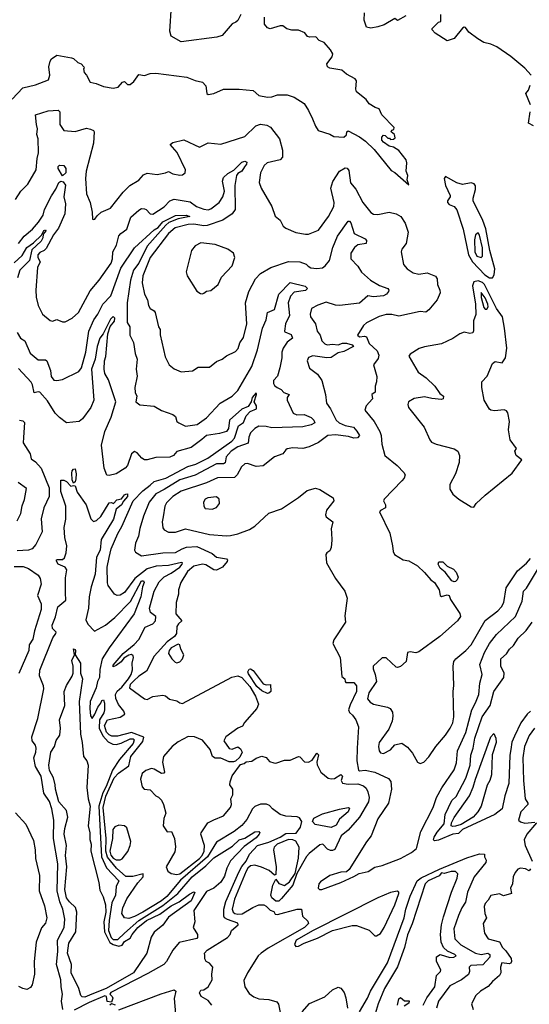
# Model space of a CAD drawing. Extents: x 1268547 to 1425625, y 515768 to 616754.
# Tile 112 of 256: x 1328474 to 1332076, y 560732 to 567698. Entities that reach past the tile are written whole.
import ezdxf

# ---------------------------------------------------------------- set-up
doc = ezdxf.new("R2010")
doc.units = 0

msp = doc.modelspace()

# ---------------------------------------------------------------- linework, layer by layer
at = {"layer": '0CON10XD'}
for points in [[(1330035.9, 567734.1), (1330015, 567692.5), (1330000.7, 567679.3), (1329975, 567668.8), (1329905, 567585.8), (1329866.8, 567573.2), (1329615, 567540), (1329545, 567581.4), (1329535.2, 567615.2), (1329546.7, 567795)], [(1331202.5, 567725), (1331145, 567692.5), (1331125, 567706.7), (1331049.3, 567660.7), (1331005.9, 567645.9), (1330955, 567638), (1330925, 567643.8), (1330908.8, 567695), (1330911.2, 567745)], [(1330987.3, 567077.3), (1330945, 567102.9), (1330922.3, 567132.3), (1330855, 567186), (1330848.9, 567205), (1330853.5, 567265), (1330845, 567280), (1330785, 567311.4), (1330750.6, 567340.6), (1330665.7, 567355.7), (1330648.8, 567365), (1330646, 567385), (1330682.9, 567435), (1330687.8, 567455), (1330670.6, 567485), (1330625, 567536.2), (1330590, 567550), (1330566.7, 567576.7), (1330523.8, 567573.8), (1330508.3, 567578.3), (1330490, 567605), (1330445, 567623.3), (1330396.4, 567623.6), (1330363, 567633), (1330335, 567653.3), (1330315, 567653.8), (1330245, 567633.3), (1330225, 567640), (1330203.3, 567665), (1330203.8, 567715)], [(1332089.2, 567305), (1332045.3, 567355), (1331945, 567437), (1331845.6, 567505), (1331805, 567523.6), (1331755, 567537.1), (1331712.7, 567562.7), (1331648.2, 567608.2), (1331625, 567641.9), (1331615, 567645.4), (1331605, 567637.1), (1331544.2, 567565), (1331495, 567547.5), (1331411.7, 567601.7), (1331390, 567625), (1331390, 567635), (1331417, 567663), (1331435, 567680), (1331450, 567685), (1331450, 567735)], [(1328419.2, 567135), (1328495, 567215.6), (1328584.1, 567235.9), (1328677, 567273), (1328686.9, 567305), (1328679.2, 567365), (1328688, 567405), (1328698.8, 567421.2), (1328735, 567445.6), (1328838.8, 567428.8), (1328855, 567422.5), (1328883.9, 567393.9), (1328907.5, 567385), (1328927.5, 567365), (1328930, 567355), (1328925, 567350), (1328930, 567325), (1328946.2, 567306.2), (1328972.5, 567255), (1329015, 567246.2), (1329065, 567226), (1329135, 567214.2), (1329170.7, 567219.3), (1329200, 567255), (1329215, 567260), (1329235, 567240), (1329255, 567240), (1329279.3, 567260.7), (1329315, 567310), (1329355, 567303.3), (1329395, 567316.7), (1329435, 567320), (1329655, 567291.9), (1329715, 567267.1), (1329765, 567255.8), (1329789.5, 567229.5), (1329797.5, 567175), (1329805, 567167.5), (1329845, 567176.2), (1329915, 567206), (1330025, 567206.2), (1330125, 567196.2), (1330165, 567161.2), (1330225, 567150.6), (1330255, 567151.9), (1330295, 567167.1), (1330365, 567166.8), (1330415, 567148.8), (1330484.2, 567105), (1330516.2, 567055), (1330543.6, 566996.4), (1330564, 566945), (1330584.5, 566914.5), (1330665, 566888.8), (1330695, 566871.2), (1330765, 566866), (1330785, 566883.3), (1330786.7, 566905), (1330795, 566911.2), (1330875, 566868.4), (1330918.1, 566838.1), (1330979.8, 566779.8), (1331100, 566630), (1331125, 566616), (1331225, 566530), (1331213.8, 566563.8), (1331216.7, 566595), (1331205.8, 566625.8), (1331210.8, 566685), (1331206.7, 566705), (1331155, 566773.3), (1331116.2, 566796.2), (1331085, 566803.3), (1331045, 566830), (1331033.8, 566845), (1331033, 566867), (1331045, 566880), (1331058.3, 566878.3), (1331075, 566860), (1331088.3, 566858.3), (1331095, 566850), (1331117, 566853), (1331127.5, 566862.5), (1331122.5, 566885), (1331100, 566905), (1331103.6, 566916.4), (1331118.3, 566921.7), (1331120, 566935), (1331034.6, 567024.6), (1331015, 567066.2), (1330987.3, 567077.3)], [(1332084.3, 567095), (1332052.5, 567175), (1332070.7, 567199.3), (1332083.3, 567235)], [(1328592.2, 566955), (1328586, 567025), (1328675, 567051.8), (1328745, 567058.6), (1328757.1, 567045), (1328756.4, 566956.4), (1328785, 566913.3), (1328865, 566906.5), (1328945, 566929.2), (1328975, 566924), (1328995, 566913.3), (1328999.2, 566905), (1328996.4, 566825), (1328943.6, 566625), (1328938.8, 566575), (1328946.7, 566465), (1328970.8, 566405), (1328985.6, 566335.6), (1328987.5, 566287.5), (1328993, 566283), (1329005, 566287.5), (1329020.3, 566309.7), (1329050, 566335), (1329115.8, 566365), (1329205, 566478.1), (1329252.9, 566525), (1329316.8, 566563.2), (1329349.5, 566600.5), (1329375, 566612.9), (1329445, 566602.5), (1329505, 566614.2), (1329525, 566623.8), (1329555, 566608), (1329605, 566598), (1329625, 566600), (1329642.5, 566615), (1329646.7, 566635), (1329587.2, 566757.2), (1329537.5, 566815), (1329555, 566828.8), (1329635, 566847.5), (1329745, 566795.6), (1329805, 566825.5), (1329895, 566818.1), (1330065, 566872.2), (1330144.1, 566945.9), (1330175, 566957.7), (1330221.7, 566951.7), (1330246.7, 566936.7), (1330310.4, 566855), (1330332, 566775), (1330330.8, 566725), (1330315, 566705.4), (1330224.1, 566685.9), (1330201.1, 566665), (1330175.6, 566615), (1330166.2, 566545), (1330180, 566505), (1330255.6, 566375), (1330278.8, 566308.8), (1330315, 566280), (1330335.9, 566235.9), (1330355, 566223.8), (1330425, 566192), (1330495, 566180), (1330515, 566180), (1330585, 566207.5), (1330655.8, 566305), (1330693.5, 566376.5), (1330697.7, 566405), (1330674.2, 566505), (1330688, 566552), (1330734.5, 566625), (1330775, 566649.4), (1330788.2, 566648.2), (1330800, 566630), (1330813.3, 566543.3), (1330849.5, 566499.5), (1330900.4, 566405), (1330955, 566334), (1330975, 566322.9), (1331005, 566319.4), (1331085, 566336.2), (1331135, 566324.4), (1331168.1, 566305), (1331198, 566258), (1331220.7, 566195), (1331205.5, 566115), (1331176.2, 566075), (1331170.8, 566055), (1331186, 565965), (1331214, 565935), (1331255, 565906.5), (1331295, 565896.5), (1331355, 565905.6), (1331412.3, 565882.3), (1331424, 565865), (1331427.5, 565825), (1331444.3, 565785), (1331445.6, 565765), (1331425.4, 565714.6), (1331365.2, 565644.8), (1331345, 565629.6), (1331305, 565633.8), (1331155, 565600.4), (1331105, 565613.1), (1331065, 565611.5), (1331015, 565597.1), (1330925, 565553.8), (1330904.4, 565535), (1330860.8, 565465), (1330875, 565454.2), (1330910.8, 565459.2), (1330924.4, 565455), (1330945, 565406.5), (1331001.5, 565355), (1331013.3, 565325), (1331008.2, 565301.8), (1330975.5, 565255), (1330997.7, 565172.3), (1330996.7, 565135), (1330986.7, 565105), (1330987, 565063), (1330963.8, 565046.2), (1330968.8, 565015), (1330922.9, 564965), (1330912.5, 564935), (1330980, 564855), (1331019.1, 564785), (1331028.5, 564755), (1331033.3, 564695), (1331054, 564615), (1331142.5, 564545), (1331189.2, 564495), (1331197.9, 564477.9), (1331190.6, 564455), (1331175.2, 564435), (1331049.5, 564305), (1331046.1, 564295), (1331059.8, 564265), (1331059.7, 564245), (1331023.8, 564226.2), (1331017.5, 564215), (1331089.4, 564065), (1331110, 563975), (1331114.3, 563934.3), (1331124.3, 563914.3), (1331185, 563876.2), (1331225, 563869.2), (1331285, 563833.1), (1331335, 563787.1), (1331379.2, 563735), (1331405.4, 563715.4), (1331438.6, 563665), (1331445, 563623.3), (1331455, 563616.2), (1331495, 563628.8), (1331510, 563625), (1331520, 563595), (1331585, 563497.5), (1331590.6, 563475), (1331568.5, 563445), (1331442.9, 563335), (1331295, 563225.8), (1331275, 563218), (1331234.1, 563225.9), (1331215, 563221.8), (1331205, 563156.2), (1331165, 563120.9), (1331145, 563114.3), (1331135, 563117.1), (1331065, 563184.2), (1331035, 563184.1), (1330973.2, 563125), (1330972.1, 563105), (1330987.1, 563065), (1330995.1, 563014.9), (1330942.5, 562935), (1330933, 562893), (1330950.6, 562870.6), (1330975, 562855.6), (1331074.5, 562834.5), (1331093.8, 562825), (1331108.3, 562798.3), (1331110.9, 562770.9), (1331106.9, 562735), (1331082.4, 562677.6), (1331015, 562583.8), (1331009.6, 562555), (1331015.6, 562525), (1331025, 562510.8), (1331045, 562506.9), (1331095, 562532.9), (1331125, 562566.9), (1331175, 562578.6), (1331215, 562551.4), (1331249.5, 562509.5), (1331285, 562446.2), (1331305, 562436), (1331330, 562445), (1331365, 562482), (1331415, 562556), (1331483.3, 562635), (1331517.5, 562685), (1331535, 562723.8), (1331542.5, 562765), (1331538.9, 562945), (1331543.3, 562986.7), (1331538.1, 563125), (1331543.6, 563156.4), (1331555.8, 563175), (1331626.9, 563235), (1331665, 563275.6), (1331765, 563446.7), (1331853.1, 563516.9), (1331879.4, 563545), (1331896.5, 563575), (1331912, 563678), (1331991.7, 563798.3), (1332057.2, 563852.8), (1332085, 563886)], [(1332105, 566947.5), (1332070, 566965), (1332082.9, 567045)], [(1328442.9, 566425), (1328482.5, 566485), (1328532, 566535), (1328590, 566635), (1328596.4, 566715), (1328607.4, 566755), (1328603.9, 566855), (1328594.6, 566885), (1328598.9, 566925), (1328592.2, 566955)], [(1328465, 566113.9), (1328504.5, 566165.5), (1328564.6, 566215), (1328605.4, 566265), (1328638.5, 566315), (1328648.2, 566355), (1328698, 566452), (1328729.4, 566499.4), (1328750.9, 566545), (1328765, 566555.7), (1328780.2, 566550.2), (1328797.2, 566527.2), (1328784.7, 566445), (1328797.8, 566395), (1328792.4, 566325), (1328747.3, 566222.7), (1328713.5, 566175), (1328660.4, 566079.6), (1328645.7, 566064.3), (1328615, 566051.7), (1328602.8, 566035), (1328602.9, 566015), (1328617.1, 565985), (1328599.4, 565945), (1328588.1, 565785), (1328589.4, 565735), (1328605, 565676.2), (1328635.7, 565615), (1328689.1, 565569.1), (1328705, 565564.3), (1328735, 565577.5), (1328775, 565560), (1328795, 565559.2), (1328845, 565585.8), (1328889.5, 565625), (1328971.1, 565778.9), (1329035.2, 565854.8), (1329119.8, 565975), (1329129.2, 566005), (1329133.1, 566055), (1329157.6, 566102.4), (1329175, 566167.5), (1329188.9, 566185), (1329231.8, 566215), (1329260.2, 566299.8), (1329315, 566349.5), (1329335, 566361.1), (1329355, 566360.6), (1329368, 566355), (1329395, 566324), (1329415, 566320.8), (1329495, 566373.3), (1329535, 566416.2), (1329565, 566426.8), (1329678.8, 566408.8), (1329723.3, 566375), (1329775, 566356.7), (1329805, 566353.5), (1329825, 566359), (1329882.6, 566405), (1329910.2, 566445), (1329920.3, 566485), (1329907.2, 566555), (1329915, 566581.9), (1329945, 566610), (1329987.6, 566632.4), (1330045, 566690), (1330065.8, 566695.8), (1330078.7, 566688.7), (1330077.2, 566675), (1330063, 566657), (1330045, 566627.1), (1330015, 566609.3), (1330007.4, 566595), (1329994, 566525), (1329996.2, 566355), (1329976.7, 566323.3), (1329910.7, 566279.3), (1329798.5, 566241.5), (1329775, 566239.2), (1329705, 566251.2), (1329665, 566249.4), (1329571.5, 566225), (1329525.3, 566185), (1329395.3, 566015), (1329345, 565886), (1329340, 565835), (1329355.5, 565755), (1329377.8, 565715), (1329383.1, 565675), (1329395.8, 565655), (1329425, 565636.9), (1329431.8, 565625), (1329455.5, 565525.5), (1329465.6, 565505), (1329467.3, 565467.3), (1329502.4, 565312.4), (1329530, 565255), (1329565, 565226.9), (1329615.6, 565205.6), (1329695, 565214.5), (1329735, 565238.6), (1329815, 565240), (1329865, 565279.2), (1329903.8, 565295), (1329935, 565320), (1329998.6, 565351.4), (1330018.3, 565371.7), (1330029.1, 565410.9), (1330055, 565448.8), (1330078.5, 565545), (1330070.8, 565695), (1330092.5, 565775), (1330140.9, 565865), (1330175, 565901.1), (1330248, 565945), (1330375, 565987.1), (1330455, 565984.5), (1330497.7, 565967.7), (1330514, 565955), (1330532.8, 565942.8), (1330575, 565937.1), (1330615, 565943.1), (1330633.3, 565956.7), (1330663.8, 565995), (1330687.6, 566085), (1330721.4, 566165), (1330795, 566271.9), (1330805, 566272.5), (1330815, 566261.2), (1330839.2, 566185), (1330916.6, 566146.6), (1330926.3, 566136.3), (1330922.5, 566115), (1330865, 566104.2), (1330839.4, 566085), (1330813.6, 566045), (1330815, 566006.2), (1330863.5, 565953.5), (1330890.6, 565910.6), (1330953.1, 565855), (1331017.9, 565817.9), (1331075.8, 565795), (1331082.9, 565785), (1331080, 565775), (1331066.9, 565755), (1331045, 565743.8), (1330975, 565738), (1330935, 565744.2), (1330875, 565693.3), (1330735, 565674.6), (1330705, 565677.5), (1330639.1, 565699.1), (1330581.9, 565678.1), (1330537.5, 565655), (1330528.1, 565615), (1330530, 565595), (1330564.3, 565545), (1330575.8, 565495), (1330598.5, 565465), (1330610.5, 565425), (1330629.6, 565405), (1330647.7, 565397.7), (1330685, 565403.3), (1330725, 565397.5), (1330755, 565408.6), (1330785, 565410.2), (1330825, 565398), (1330833.6, 565385), (1330765, 565349.7), (1330725, 565341.5), (1330675, 565308.4), (1330645.7, 565305.7), (1330545, 565320), (1330515, 565308.8), (1330506.2, 565285), (1330522.7, 565232.7), (1330579.7, 565189.7), (1330609.2, 565145), (1330635.6, 565045), (1330641.8, 564985), (1330670.4, 564945), (1330711.3, 564865), (1330732.2, 564845), (1330775, 564826.1), (1330834.6, 564814.6), (1330856.5, 564786.5), (1330875.4, 564755), (1330860.9, 564739.1), (1330835, 564738.1), (1330798.5, 564748.5), (1330705, 564759.7), (1330651.2, 564755), (1330585, 564707.3), (1330520, 564675), (1330475, 564663.1), (1330405, 564668.2), (1330365, 564661.4), (1330354.2, 564655), (1330334.3, 564625.7), (1330275, 564604.3), (1330195, 564540.6), (1330145, 564536.5), (1330085, 564557.5), (1330065, 564556.4), (1330041.8, 564535), (1330011.8, 564478.2), (1329991.2, 564458.8), (1329872.7, 564457.3), (1329795, 564421.9), (1329615, 564361.9), (1329555.2, 564324.8), (1329510.9, 564279.1), (1329500.6, 564255), (1329488.3, 564181.7), (1329480.6, 564145), (1329485, 564102.5), (1329495, 564088), (1329525, 564073.1), (1329575, 564072.9), (1329645, 564096.2), (1329815, 564056.8), (1329935, 564045.6), (1329965, 564048.1), (1330015, 564059.4), (1330098.7, 564091.3), (1330135.3, 564114.7), (1330235, 564205.8), (1330323.7, 564236.3), (1330445, 564316.9), (1330505, 564367.5), (1330565, 564383.1), (1330595, 564373.1), (1330690.8, 564315), (1330694, 564295), (1330643.1, 564226.9), (1330635.3, 564195.3), (1330641, 564181), (1330686.7, 564145), (1330675.5, 564095), (1330677.8, 564067.8), (1330680.9, 564015), (1330675.9, 563964.1), (1330665, 563939.2), (1330643.8, 563926.2), (1330638.1, 563915), (1330642.2, 563855), (1330705, 563745.6), (1330771.5, 563655), (1330789.1, 563605), (1330771.2, 563481.2), (1330777.8, 563435), (1330695, 563311.5), (1330687.5, 563285), (1330738.6, 563185), (1330751.7, 563051.7), (1330773.3, 563035), (1330773.8, 563015), (1330779.3, 563009.3), (1330835, 563009.2), (1330855.8, 562985), (1330855.5, 562945), (1330808.8, 562851.2), (1330797.5, 562815), (1330805, 562795.4), (1330827.1, 562777.1), (1330850.9, 562745), (1330869.1, 562695), (1330859.2, 562545), (1330856.8, 562455), (1330869.7, 562389.7), (1330875, 562384.8), (1330915, 562387.6), (1330985, 562374), (1331080.7, 562330.7), (1331098.3, 562308.3), (1331103.2, 562255), (1331081.5, 562155), (1331005.5, 562045), (1330959.4, 561925), (1330925, 561880.8), (1330802.5, 561685), (1330785, 561669.4), (1330745, 561666.7), (1330665.5, 561644.5), (1330600.5, 561599.5), (1330589.2, 561585), (1330584, 561555), (1330593.3, 561545), (1330608.8, 561545), (1330744.5, 561595), (1330835, 561637.5), (1330872.5, 561657.5), (1330937.4, 561672.6), (1330985, 561702), (1331035, 561713.5), (1331166.8, 561763.2), (1331243.1, 561805), (1331278.3, 561835), (1331309.4, 561955), (1331397.6, 562125), (1331419.4, 562195), (1331457.3, 562262.7), (1331545, 562392), (1331560.5, 562439.5), (1331568.6, 562525), (1331626.5, 562655), (1331669.3, 562815), (1331695.9, 562864.1), (1331718.4, 562925), (1331726.8, 563003.2), (1331742.9, 563065), (1331726, 563135), (1331758.7, 563221.3), (1331795.8, 563285), (1331845, 563348.8), (1331978.4, 563475), (1332026, 563585), (1332034.5, 563655), (1332055.5, 563675), (1332134.7, 563805)], [(1328775, 566594), (1328746.2, 566645), (1328745, 566658.8), (1328755, 566668.9), (1328785, 566665.6), (1328800.8, 566645), (1328799.1, 566615), (1328775, 566594)], [(1331815, 565872), (1331828.5, 565891.5), (1331832, 565935), (1331797, 566065), (1331768.9, 566218.9), (1331748, 566278), (1331679.4, 566415), (1331679.2, 566435), (1331697, 566497), (1331695, 566522.5), (1331686.5, 566536.5), (1331665, 566543.5), (1331605, 566531.5), (1331564.1, 566544.1), (1331485, 566587.5), (1331473.8, 566575), (1331484.4, 566525), (1331517.1, 566455), (1331516.1, 566443.9), (1331496.9, 566415), (1331497.8, 566405), (1331509.4, 566389.4), (1331545.1, 566375.1), (1331565, 566351.5), (1331608.9, 566215), (1331647.2, 566035), (1331674.5, 565985), (1331762.1, 565892.1), (1331795, 565872.4), (1331815, 565872)], [(1328456.4, 565485), (1328478.6, 565445), (1328510, 565425), (1328547.4, 565337.4), (1328605, 565291.1), (1328655, 565291.1), (1328665.6, 565285), (1328692.3, 565215), (1328695, 565173.3), (1328715, 565148.6), (1328735, 565145.8), (1328775, 565152.9), (1328891.1, 565208.9), (1328910, 565235), (1328940.9, 565345), (1328961.3, 565495), (1328997.2, 565575), (1329026.5, 565615), (1329061, 565685), (1329117.8, 565745), (1329189.4, 565940.6), (1329285, 566084.5), (1329425, 566211.1), (1329452.7, 566227.3), (1329485, 566268.1), (1329575, 566312.9), (1329650, 566315), (1329675.8, 566305), (1329595, 566288), (1329528.2, 566261.8), (1329507, 566243), (1329374.1, 566095.9), (1329315, 565975.3), (1329278.5, 565925), (1329256, 565855), (1329234.1, 565695), (1329232.5, 565555), (1329253.1, 565525), (1329252.7, 565465), (1329278.8, 565415), (1329290.8, 565335), (1329303.6, 565295), (1329296.9, 565225), (1329304.4, 565175), (1329287.8, 565095), (1329290.9, 565060.9), (1329301.2, 565035), (1329294.3, 564994.3), (1329323.2, 564973.2), (1329425, 564964.4), (1329475, 564931.9), (1329555, 564903.8), (1329575, 564890), (1329583.8, 564855), (1329597.5, 564845), (1329645, 564821.2), (1329728.8, 564835), (1329795, 564880), (1329891.5, 564985), (1329975, 565033.5), (1330015, 565073.6), (1330115.8, 565245), (1330155, 565362.5), (1330190, 565515), (1330217.1, 565575), (1330224.3, 565625.7), (1330275, 565646.9), (1330306.5, 565755), (1330385, 565838.6), (1330492, 565812), (1330507.6, 565795), (1330495, 565781.7), (1330415, 565770), (1330387.6, 565742.4)], [(1328435, 565976.9), (1328491.7, 566028.3), (1328523.6, 566086.4), (1328570.1, 566119.9), (1328627.1, 566172.9), (1328645, 566205.3), (1328655, 566211.4), (1328658.5, 566205), (1328639.1, 566180.9), (1328636.2, 566155), (1328625, 566131.4), (1328560, 566070), (1328542.6, 565995), (1328475, 565926.6), (1328458, 565872)], [(1331735, 566014.6), (1331746.3, 566023.7), (1331745.9, 566084.1), (1331725, 566173.3), (1331715, 566190), (1331696.7, 566175), (1331689.2, 566140.8), (1331690.4, 566055), (1331705, 566024.1), (1331735, 566014.6)], [(1329765, 565757.5), (1329775, 565762.5), (1329795, 565776.2), (1329825, 565782), (1329876.8, 565823.2), (1329900.8, 565875), (1329975, 565956.2), (1329994.3, 566015), (1329985.7, 566045), (1329945, 566073.8), (1329855, 566106.5), (1329755, 566118.8), (1329715, 566098.8), (1329688.8, 566065), (1329650.6, 565915), (1329657.5, 565885), (1329726.1, 565776.1), (1329750.7, 565760.7), (1329765, 565757.5)], [(1331685, 564248.1), (1331700.9, 564275), (1331765, 564333.8), (1331955, 564488.7), (1332022.5, 564585), (1331984.2, 564615), (1331974, 564645), (1331986, 564665), (1331941.2, 564725), (1331929.1, 564795), (1331935.5, 564855.5), (1331925, 564916.7), (1331915, 564931.2), (1331897.8, 564937.8), (1331831.1, 564931.1), (1331805, 564934.2), (1331795, 564942), (1331757.9, 565005), (1331739.6, 565095), (1331741.1, 565135), (1331778.6, 565175), (1331816.2, 565265), (1331835, 565278.8), (1331885, 565269.2), (1331907.1, 565305), (1331917.8, 565375), (1331900.3, 565515), (1331885.7, 565595.7), (1331844.8, 565655), (1331758.4, 565825), (1331745, 565837.5), (1331715, 565849.1), (1331685, 565843.2), (1331673.7, 565815), (1331695.2, 565684.8), (1331698.5, 565611.5), (1331682.8, 565567.2), (1331682.5, 565497.5), (1331676.9, 565483.1), (1331655, 565478), (1331615, 565486), (1331584.5, 565475.5), (1331535, 565442.5), (1331455, 565404.4), (1331335.7, 565384.3), (1331297.7, 565372.3), (1331235, 565332), (1331225, 565317.5), (1331290, 565205), (1331348, 565165), (1331408.8, 565105), (1331444.1, 565054.1), (1331470, 565035), (1331467.5, 565015), (1331455, 565010), (1331388.3, 565018.3), (1331335, 565029.2), (1331261.2, 565018.8), (1331222.5, 564995), (1331216.7, 564975), (1331223.3, 564955), (1331334, 564815), (1331372.5, 564725), (1331385, 564710), (1331417.5, 564695), (1331545, 564662.5), (1331571.2, 564645), (1331582, 564615), (1331580, 564565), (1331555.5, 564485), (1331515, 564410), (1331515, 564376.2), (1331535, 564341.4), (1331577.5, 564305), (1331665, 564250.8), (1331685, 564248.1)], [(1330387.6, 565742.4), (1330372.6, 565695), (1330380.2, 565605), (1330352.6, 565545), (1330344.5, 565495), (1330348.5, 565488.5), (1330391.7, 565471.7), (1330402.7, 565445), (1330365, 565415.4), (1330335.4, 565375), (1330325.7, 565345), (1330327.8, 565305), (1330313.8, 565235), (1330295.3, 565174.7), (1330268.1, 565145), (1330268.1, 565125), (1330275, 565110.8), (1330294.2, 565095), (1330321.5, 565081.5), (1330341.4, 565061.4), (1330377.5, 565045), (1330365.5, 565025), (1330364.4, 565005), (1330406.9, 564915), (1330431.8, 564901.8), (1330485, 564904.6), (1330533.1, 564883.1), (1330552.9, 564865), (1330560, 564845), (1330535, 564830.4), (1330475, 564817.5), (1330255, 564809.3), (1330215, 564820.5), (1330165, 564822.5), (1330135, 564806), (1330105.9, 564775), (1330093.3, 564745), (1330088.6, 564701.4), (1330015, 564676.9), (1329968.4, 564645), (1329934.2, 564605), (1329925, 564562.1), (1329913.4, 564556.6), (1329864.4, 564555.6), (1329715, 564476.2), (1329605, 564443.1), (1329495, 564374), (1329435.5, 564344.5), (1329389.1, 564285), (1329349.6, 564185), (1329322.6, 564097.4), (1329313.1, 564045), (1329293.3, 563995), (1329286, 563946), (1329291.2, 563931.2), (1329335, 563905.8), (1329485, 563926.5), (1329575, 563928.9), (1329623.1, 563955), (1329653.9, 563966.1), (1329725, 563971.7), (1329835, 563921.5), (1329865, 563896.1), (1329934.4, 563884.4), (1329941.9, 563875), (1329939.5, 563865), (1329907.1, 563825), (1329865, 563802.8), (1329845, 563806.5), (1329790.5, 563840.5), (1329765, 563844.7), (1329705, 563830.9), (1329660, 563795), (1329612.7, 563715), (1329596, 563665), (1329596.3, 563633.7), (1329580, 563575), (1329576.4, 563495), (1329618.8, 563445), (1329595.3, 563424.7), (1329584.1, 563405.9), (1329582.7, 563355), (1329567.1, 563335), (1329515, 563297.5), (1329424.1, 563195), (1329370, 563090), (1329315, 563053.3), (1329279.6, 563020.4), (1329254.2, 562995), (1329250.2, 562970.2), (1329355, 562892.5), (1329375, 562889.2), (1329415, 562910.6), (1329485, 562920), (1329505, 562914), (1329531.8, 562891.8), (1329585, 562878.8), (1329605, 562864.4), (1329625, 562860.9), (1329974.4, 563045.6), (1330015, 563055.2), (1330043.2, 563045), (1330100.5, 562980.5), (1330140.9, 562910.9), (1330162.5, 562855), (1330149.2, 562825), (1330062.9, 562725), (1330049.5, 562700.5), (1330015, 562686.7), (1329930.8, 562625), (1329915.7, 562595), (1329955, 562540.8), (1329975, 562538), (1330015, 562552.5), (1330035, 562540), (1330047.5, 562515), (1330029.3, 562480.7), (1329998.8, 562451.2), (1329985, 562446.7), (1329955, 562446.7), (1329895, 562472.5), (1329855, 562472.5), (1329837.5, 562485), (1329821.2, 562535), (1329765, 562601.9), (1329710, 562625), (1329665, 562627.5), (1329595, 562590), (1329552.5, 562555), (1329490, 562485), (1329483.3, 562445), (1329496.7, 562375), (1329493, 562367), (1329475, 562364), (1329425, 562395.7), (1329405, 562400.6), (1329364.5, 562385.5), (1329339.2, 562365), (1329328.6, 562325), (1329339.7, 562269.7), (1329354.3, 562254.3), (1329395, 562250), (1329435, 562207.5), (1329455, 562197.5), (1329475.7, 562175.7), (1329491.2, 562145), (1329505.8, 562085), (1329493.6, 562046.4), (1329487.5, 561995), (1329515, 561952.5), (1329547.5, 561955), (1329567.1, 561905), (1329575.3, 561845.3), (1329570.3, 561809.7), (1329509, 561705), (1329520.2, 561675), (1329545, 561656.9), (1329585, 561651.7), (1329605, 561656.3), (1329745, 561764.4), (1329762.4, 561785), (1329776.7, 561815), (1329780.5, 561855), (1329754, 561935), (1329755.8, 561945), (1329804.2, 562015), (1329845, 562038.2), (1329914.2, 562065), (1329963.1, 562125), (1329970.8, 562145), (1329966.2, 562185), (1329980, 562215), (1329980, 562255), (1329960, 562285), (1329962.5, 562305), (1329975, 562347.5), (1330035, 562427.5), (1330060, 562435), (1330075, 562447.5), (1330115, 562453.3), (1330146.4, 562473.6), (1330185, 562487.5), (1330215, 562477.5), (1330239.3, 562449.3), (1330269.3, 562439.3), (1330285, 562438), (1330345, 562458.8), (1330385, 562458.5), (1330445, 562485.8), (1330455, 562482.5), (1330488.1, 562448.1), (1330515, 562444.7), (1330541.2, 562458.8), (1330575, 562510), (1330586.2, 562496.2), (1330573.5, 562445), (1330575.9, 562425.9), (1330602.6, 562375), (1330655, 562332.6), (1330675, 562327.2), (1330699.6, 562330.4), (1330745, 562357.5), (1330756.2, 562345), (1330747.1, 562315), (1330756.2, 562296.2), (1330795, 562289.1), (1330865, 562291.8), (1330905, 562277.3), (1330921.9, 562261.9), (1330934.6, 562235), (1330943.8, 562195), (1330938.9, 562165), (1330874.8, 562055.2), (1330796.1, 561963.9), (1330746.7, 561923.3), (1330701.8, 561828.2), (1330685, 561819.3), (1330670.4, 561820.4), (1330650.6, 561830.6), (1330615.7, 561865.7), (1330595, 561859.7), (1330520.3, 561799.7), (1330501.8, 561778.2), (1330433, 561657), (1330403.8, 561575), (1330325, 561480), (1330305, 561462.5), (1330285, 561461.2), (1330256.2, 561485), (1330249.2, 561505), (1330263.3, 561575), (1330285, 561617.5), (1330306.4, 561586.4), (1330345, 561572.5), (1330380.6, 561599.4), (1330422, 561658), (1330444.8, 561765.2), (1330450.1, 561845), (1330425, 561886.7), (1330405, 561896), (1330375, 561897.3), (1330294.9, 561865.1), (1330273.5, 561845), (1330267.2, 561825), (1330287.1, 561705), (1330285, 561650), (1330275, 561646.9), (1330238.1, 561678.1), (1330183.4, 561703.4), (1330135, 561716.4), (1330105, 561712.1), (1330085.9, 561695), (1330074.9, 561675.1), (1329993.1, 561475), (1329976.4, 561405), (1329983.6, 561385), (1329995.4, 561375.4), (1330015, 561370.3), (1330046.6, 561373.4), (1330122.6, 561417.4), (1330165, 561436.2), (1330200, 561435), (1330217, 561427), (1330245, 561398.8), (1330269.1, 561389.1), (1330280.6, 561370.6), (1330295, 561367.3), (1330435, 561406.2), (1330466, 561406), (1330472.5, 561355), (1330510.7, 561320.7), (1330515.8, 561305), (1330486.1, 561275), (1330230, 561130), (1330180, 561095), (1330160.4, 561075), (1330084.4, 560955), (1330058.3, 560901.7), (1330064.5, 560855), (1330095, 560808.1), (1330128, 560785), (1330165, 560771.5), (1330235, 560765.4), (1330290.8, 560750.8), (1330303.8, 560733.8), (1330315.4, 560675.4)], [(1331775, 565648.8), (1331784.4, 565665.6), (1331783.5, 565685), (1331765, 565730.4), (1331735, 565767.7), (1331735, 565731.2), (1331755, 565661.2), (1331765, 565648.8), (1331775, 565648.8)], [(1329781.7, 561078.3), (1329781.2, 561095), (1329799.2, 561115), (1329941.8, 561205), (1329961.2, 561225), (1329970.9, 561255), (1330018.6, 561295), (1330015.3, 561305.3), (1329941.9, 561331.9), (1329922.5, 561345), (1329917.5, 561355), (1329917.2, 561405), (1329931.4, 561458.6), (1330022.8, 561667.2), (1330043.1, 561706.9), (1330074.1, 561745), (1330099, 561795), (1330155, 561855.4), (1330235, 561880), (1330314.7, 561915), (1330355, 561941), (1330428.1, 561941.9), (1330458.6, 561985), (1330468.8, 562025), (1330452.3, 562052.3), (1330435, 562059.2), (1330354, 562064), (1330315, 562073.9), (1330260.5, 562115), (1330239.1, 562139.1), (1330217.7, 562147.7), (1330175, 562148.9), (1330135, 562131.1), (1330120.5, 562115), (1330079.9, 562040.1), (1330043.5, 561996.5), (1329988.8, 561955), (1329865, 561878.4), (1329800.7, 561775), (1329610.4, 561609.6), (1329514.8, 561495), (1329475, 561464), (1329344.7, 561385), (1329285, 561352.4), (1329245, 561339.5), (1329214.3, 561344.3), (1329196.5, 561375), (1329203.7, 561415), (1329232.1, 561477.9), (1329309.6, 561590.4), (1329345.3, 561635), (1329347.5, 561655), (1329273.2, 561636.8), (1329225, 561637.1), (1329156.8, 561695), (1329094, 561774), (1329083, 561815), (1329085.3, 561905.3), (1329063.7, 562125), (1329082.4, 562205), (1329142.1, 562335), (1329171.9, 562368.1), (1329245, 562419.8), (1329259.6, 562485), (1329345, 562591.6), (1329351.9, 562621.9), (1329265, 562656), (1329165, 562628.7), (1329125, 562628.1), (1329105, 562638.1), (1329088.2, 562658.2), (1329074.2, 562705), (1329093.3, 562745), (1329185, 562764.1), (1329217.4, 562785), (1329210.2, 562805), (1329172.2, 562852.2), (1329153.9, 562895), (1329150.9, 562925), (1329162.7, 562947.3), (1329194.7, 562975), (1329243.2, 563035), (1329262.4, 563065), (1329271.2, 563098.8), (1329268.4, 563145), (1329277.3, 563185), (1329275, 563197.5), (1329265, 563207.1), (1329245, 563202.4), (1329209.1, 563180.9), (1329190.3, 563155), (1329155, 563128.4), (1329135, 563118.8), (1329135, 563131.2), (1329205.5, 563215), (1329282.6, 563277.4), (1329315.9, 563314.1), (1329360.1, 563399.9), (1329415, 563424.8), (1329434.3, 563445), (1329435.2, 563475.2), (1329399.1, 563505), (1329392, 563535), (1329425.3, 563655), (1329458.9, 563721.1), (1329495, 563756.9), (1329545, 563782.5), (1329606, 563825), (1329623.2, 563845), (1329624.2, 563854.2), (1329616.5, 563856.5), (1329525, 563835.6), (1329437.5, 563832.5), (1329375, 563813.3), (1329286.6, 563743.4), (1329215, 563645.6), (1329185, 563625.6), (1329163.4, 563623.4), (1329143.4, 563633.4), (1329100, 563695), (1329094.6, 563714.6), (1329092.5, 563825), (1329105, 563893.3), (1329121.1, 563955), (1329166.4, 564063.6), (1329195, 564111.9), (1329276.5, 564293.5), (1329343, 564365), (1329395.2, 564405), (1329425, 564429.5), (1329506.2, 564455), (1329662.8, 564537.2), (1329717.8, 564552.2), (1329804.5, 564595.5), (1329973.7, 564715), (1329992.7, 564737.3), (1330019.5, 564825), (1330055, 564848.5), (1330074.6, 564895), (1330103, 564927), (1330146.7, 564945), (1330148.2, 564965), (1330131.9, 564995), (1330148.5, 565045), (1330145, 565058.8), (1330116.5, 565025), (1330109.5, 564995), (1330089.3, 564960.7), (1330045, 564943.1), (1329956.3, 564865), (1329948.9, 564805), (1329936.3, 564783.7), (1329885, 564769.1), (1329795, 564755.7), (1329761.2, 564728.8), (1329685, 564671.6), (1329585, 564643.4), (1329561.5, 564615), (1329535, 564603.9), (1329435, 564600), (1329375, 564584.2), (1329355, 564584.6), (1329338.1, 564595), (1329305, 564634.4), (1329285, 564643.1), (1329264.1, 564625.9), (1329235.2, 564544.8), (1329220, 564525), (1329155, 564485.4), (1329105, 564472.5), (1329090, 564475), (1329071.8, 564525), (1329051.7, 564688.3), (1329074.7, 564785), (1329120.9, 564885), (1329153.3, 564995), (1329100.2, 565150.2), (1329075.5, 565195), (1329069.6, 565225), (1329073.2, 565285), (1329082.3, 565315), (1329096.9, 565475), (1329113.4, 565526.6), (1329143.5, 565565), (1329146.6, 565586.6), (1329135, 565596.9), (1329115, 565578.5), (1329062.9, 565475), (1329039.2, 565445), (1329021.1, 565385), (1329006.1, 565295), (1328981.7, 565225), (1328998, 565005), (1328976.7, 564955), (1328918.2, 564875), (1328895, 564854.5), (1328805, 564846.4), (1328753.8, 564883.8), (1328725, 564914.5), (1328671.2, 565001.2), (1328615, 565062.5), (1328604, 565066), (1328575, 565057.5), (1328564.4, 565114.4), (1328555, 565134.5), (1328465, 565230.6)], [(1328471.2, 564865), (1328495, 564860), (1328507.2, 564847.2), (1328501.6, 564741.6), (1328498.6, 564705), (1328547.5, 564627.5), (1328555, 564592), (1328585, 564570), (1328625.4, 564525), (1328681.6, 564385), (1328681.2, 564325), (1328643.3, 564245), (1328625, 564167.5), (1328631.5, 564075), (1328587.3, 563985), (1328560.8, 563955), (1328535, 563944.7), (1328455, 563939.3)], [(1328855, 564420), (1328843.5, 564443.5), (1328841.4, 564488.6), (1328845, 564506.2), (1328855, 564518), (1328865, 564520), (1328872.5, 564485), (1328870.6, 564449.4), (1328865, 564427.5), (1328855, 564420)], [(1328455, 564152.2), (1328481.2, 564205), (1328490.9, 564259.1), (1328506.9, 564303.1), (1328521.1, 564381.1), (1328463.1, 564423.1)], [(1328777.8, 560695), (1328769.1, 560755), (1328777.1, 560805), (1328765.6, 560855), (1328763.6, 560905), (1328732.9, 561015), (1328743.3, 561105), (1328740.4, 561185), (1328787.3, 561275), (1328793.2, 561335), (1328777.9, 561405), (1328756.2, 561456.2), (1328739.6, 561535), (1328744, 561725), (1328712.7, 561905), (1328715.9, 562035), (1328701.8, 562115), (1328685, 562168.1), (1328644, 562225), (1328625.4, 562345), (1328584.6, 562415), (1328573.6, 562475), (1328588.7, 562515), (1328591.1, 562545), (1328584.7, 562564.7), (1328562.2, 562595), (1328558.2, 562625), (1328601.8, 562755), (1328644.6, 562964.6), (1328642.9, 562985), (1328613.1, 563055), (1328616, 563095), (1328708, 563325), (1328730, 563355), (1328730.8, 563365), (1328705, 563391.4), (1328702.3, 563415), (1328727.7, 563472.3), (1328742.1, 563545), (1328799.4, 563590.6), (1328796.8, 563643.2), (1328798.3, 563748.3), (1328806.7, 563805), (1328794.4, 563825), (1328746.5, 563845), (1328733.7, 563866.3), (1328734.6, 563875.4), (1328741.4, 563878.6), (1328775, 563879.5), (1328789.5, 563890.5), (1328802.3, 563925), (1328807.1, 563975), (1328793.5, 564035), (1328788.5, 564105), (1328799.5, 564165), (1328799.4, 564255), (1328765, 564360), (1328765, 564440), (1328785, 564440.9), (1328805, 564431.8), (1328835, 564397.5), (1328855, 564403.3), (1328865, 564400), (1328878.8, 564355), (1328944.4, 564264.4), (1328977.3, 564167.3), (1328995, 564148.5), (1329016.5, 564155), (1329047.8, 564182.2), (1329105, 564278.8), (1329123, 564283), (1329137.5, 564275), (1329160, 564300), (1329193, 564307), (1329213.3, 564336.7), (1329225, 564341.9), (1329235, 564342.5), (1329235.4, 564325.4), (1329207.6, 564292.4), (1329193.4, 564265), (1329156.1, 564235), (1329137.8, 564165), (1329048.7, 564021.3), (1329042.1, 563945), (1329016.1, 563895), (1329008.1, 563775), (1328977.7, 563685), (1328964.2, 563615), (1328959.2, 563535), (1328941.2, 563451.2), (1328955, 563421.4), (1329001.8, 563371.8), (1329080.9, 563415), (1329145, 563469.7), (1329257.9, 563582.1), (1329335, 563727.5), (1329348.5, 563728.5), (1329352.4, 563715), (1329341.6, 563685), (1329331, 563615)], [(1329835, 564234.4), (1329865, 564245.7), (1329886.9, 564275), (1329883.1, 564305), (1329865, 564321.9), (1329803.3, 564315), (1329784.3, 564305), (1329772.9, 564285), (1329774.2, 564255), (1329785, 564238.8), (1329835, 564234.4)], [(1331545, 563721.1), (1331528.7, 563728.7), (1331480.4, 563790.4), (1331445, 563817.3), (1331430.9, 563845), (1331437.5, 563862.5), (1331465, 563862.5), (1331495, 563831.2), (1331539.7, 563809.7), (1331559.5, 563789.5), (1331573.2, 563755), (1331566.5, 563735), (1331555, 563723.3), (1331545, 563721.1)], [(1328435, 563829.3), (1328499.1, 563829.1), (1328536, 563816), (1328605, 563769.2), (1328618.6, 563745), (1328624.4, 563705), (1328600, 563625), (1328624.5, 563564.5), (1328625.4, 563525), (1328577.1, 563375), (1328565.4, 563315), (1328541.2, 563275), (1328537.5, 563235), (1328468, 563072)], [(1329331, 563615), (1329282.5, 563495), (1329106.6, 563253.4), (1329057.3, 563175), (1329040, 563100), (1329037.7, 563045), (1329023.2, 563015), (1329015, 562970), (1328972.8, 562875), (1328970.2, 562825), (1328973.3, 562773.3), (1328985, 562754.4), (1329005, 562783.6), (1329025.8, 562835), (1329047.9, 562862.1), (1329055, 562881.2), (1329065.7, 562885.7), (1329071.9, 562861.9), (1329072.1, 562815), (1329067.4, 562795), (1329038.3, 562745), (1329036.2, 562685), (1329062.3, 562632.3), (1329099.2, 562589.2), (1329131.4, 562571.4), (1329155, 562569.2), (1329191.2, 562578.8), (1329255, 562609.2), (1329275, 562609.2), (1329282.2, 562602.2), (1329275, 562576.4), (1329178.3, 562465), (1329130.3, 562389.7), (1329085, 562272.7), (1329061, 562229), (1329032.1, 562135), (1329051.4, 561775), (1329087.5, 561697.5), (1329174.2, 561605), (1329154.8, 561565.2), (1329151.6, 561505), (1329125, 561450), (1329105.3, 561325), (1329102.4, 561255), (1329121.3, 561205), (1329135, 561190.9), (1329168.5, 561191.5), (1329213.9, 561235), (1329314.9, 561325.1), (1329485, 561430.8), (1329590.5, 561515), (1329693.5, 561635), (1329788.7, 561711.3), (1329845, 561769.6), (1329978.4, 561851.6), (1330025, 561894.8), (1330065, 561906.4), (1330135, 561953.1), (1330164.5, 561954.5), (1330171.1, 561945), (1330167.1, 561935), (1330145, 561909.8), (1330060.7, 561849.3), (1329965, 561747.2), (1329937.3, 561695), (1329921.7, 561638.3), (1329894.4, 561595.6), (1329845, 561553.9), (1329795, 561529.6), (1329703.8, 561395), (1329711.9, 561315), (1329700.8, 561275), (1329730, 561225), (1329730.6, 561205), (1329725, 561197.5), (1329599.8, 561170.2), (1329555, 561115.7), (1329511.8, 561035), (1329491.8, 561015), (1329380, 560950), (1329118.4, 560815), (1329110.3, 560805), (1329127.9, 560787.9), (1329132.3, 560775), (1329121.7, 560748.3), (1329092.8, 560752.8), (1329087.7, 560787.7), (1329075, 560793.1), (1328964.5, 560745), (1328859.4, 560690.6)], [(1331405, 561888.5), (1331399.6, 561895), (1331404.2, 561915), (1331425, 561950), (1331475, 562008.1), (1331482.6, 562075), (1331529.2, 562175), (1331558.3, 562201.7), (1331628.4, 562331.6), (1331657.5, 562425), (1331663.6, 562495), (1331680, 562545), (1331691.9, 562615), (1331743, 562767), (1331799.2, 562845), (1331826.6, 562945), (1331896.2, 563045), (1331898.8, 563075), (1331876, 563125), (1331874.5, 563175), (1331915, 563210.8), (1331936.3, 563243.7), (1331965, 563270), (1331997, 563323), (1332055, 563375.6), (1332097.5, 563435)], [(1329585, 563148.4), (1329605, 563154.6), (1329625.5, 563175), (1329634.8, 563205), (1329612.7, 563245), (1329605.2, 563275.2), (1329595, 563281), (1329544.3, 563255), (1329530, 563235), (1329524.6, 563215), (1329549.5, 563175), (1329573.4, 563153.4), (1329585, 563148.4)], [(1328935, 560783.3), (1328915, 560784), (1328906.7, 560795), (1328890.9, 560845), (1328837.8, 560955), (1328839.2, 561015), (1328811.2, 561095), (1328821.8, 561165), (1328871.2, 561245), (1328878.5, 561385), (1328867.3, 561417.3), (1328825, 561456.2), (1328805, 561484.4), (1328792.4, 561545), (1328805.9, 561705), (1328798.4, 561785), (1328803.5, 561855), (1328788.8, 561935), (1328792.2, 561975), (1328814.8, 562055), (1328803.5, 562103.5), (1328750.9, 562165), (1328725.6, 562255), (1328724.2, 562285.8), (1328712.4, 562335), (1328683.9, 562386.1), (1328678.4, 562425), (1328693.8, 562516.2), (1328718.5, 562555), (1328732.2, 562597.8), (1328756.5, 562635), (1328763.1, 562685), (1328754.4, 562745), (1328792.1, 562845), (1328789.1, 562945), (1328803.3, 562986.7), (1328845, 563053.8), (1328850.9, 563075), (1328852.1, 563125), (1328841.1, 563165), (1328860, 563205), (1328855, 563246.7), (1328865, 563243.3), (1328868.1, 563235), (1328866.2, 563205), (1328903.3, 563145), (1328904.4, 563075), (1328917.8, 563035), (1328894, 562874), (1328903.2, 562643.2), (1328914.4, 562584.4), (1328925.3, 562485), (1328949.2, 562455), (1328958.1, 562425), (1328947.6, 562265), (1328956.8, 562185), (1328971, 562135), (1328958.2, 561995), (1328968.8, 561945), (1328968.5, 561898.5), (1328979.5, 561865), (1328975.4, 561815), (1329033.7, 561595), (1329040.4, 561540.4), (1329062.9, 561492.9), (1329080.6, 561435), (1329083.3, 561385), (1329069.3, 561315), (1329073.4, 561245), (1329109.8, 561169.8), (1329135, 561154.6), (1329175, 561143.5), (1329198.6, 561151.4), (1329215, 561176.8), (1329255, 561200.4), (1329269.4, 561225), (1329308.4, 561275), (1329368.9, 561325), (1329465, 561369.5), (1329545, 561429.1), (1329601.7, 561458.3), (1329675, 561512.5), (1329705, 561527.3), (1329712.3, 561522.3), (1329685.7, 561465), (1329525, 561349.4), (1329485, 561291.9), (1329425, 561242.9), (1329403.5, 561206.5), (1329372.9, 561095), (1329279.2, 560955), (1329085, 560843.6), (1328983.1, 560803.1), (1328935, 560783.3)], [(1330225, 562930.8), (1330185, 562948.9), (1330150.8, 562980.8), (1330090.7, 563070.7), (1330086.7, 563085), (1330095, 563102.9), (1330105, 563106.2), (1330125, 563093.2), (1330195, 562998.2), (1330215, 562992.9), (1330245.5, 562995.5), (1330248.1, 562945), (1330235, 562932.5), (1330225, 562930.8)], [(1332084.4, 562805), (1332061.9, 562785), (1332016.1, 562723.9), (1331971, 562629), (1331953.8, 562586.2), (1331945.9, 562535.9), (1331937.6, 562495), (1331930.5, 562295), (1331902.6, 562207.4), (1331884.7, 562115), (1331831.6, 562075), (1331605, 561968.5), (1331575, 561939.8), (1331535, 561935.6), (1331435, 561894.5), (1331405, 561888.5)], [(1332112.9, 562685), (1332075, 562634.4), (1332042.4, 562555), (1332030.5, 562475), (1332035.4, 562315), (1332047.1, 562185), (1332066.2, 562155), (1332066.2, 562145), (1332017.5, 562095), (1332000, 562035), (1332015, 562022.5), (1332045, 562013.3), (1332115, 562020)], [(1331535, 561989.1), (1331525, 561994), (1331526.1, 562015), (1331545, 562054.7), (1331653, 562207), (1331680.6, 562269.4), (1331695.4, 562325.4), (1331804.3, 562625), (1331825, 562647.5), (1331839.2, 562615), (1331841.2, 562585), (1331813.4, 562496.6), (1331809.2, 562355), (1331796.5, 562315), (1331777.6, 562282.4), (1331736.4, 562135), (1331713.6, 562095), (1331679.2, 562055), (1331595, 562003.3), (1331555, 561993.5), (1331535, 561989.1)], [(1330675, 561984), (1330563.3, 562003.3), (1330543.9, 562025), (1330552.1, 562047.9), (1330615, 562080), (1330735, 562113.4), (1330795, 562125.4), (1330805, 562120), (1330795.9, 562095), (1330735, 562041.9), (1330711.4, 561998.6), (1330675, 561984)], [(1328445, 562087.5), (1328516.6, 562006.6), (1328570.4, 561890.4), (1328582.3, 561825), (1328584.6, 561764.6), (1328614.5, 561644.5), (1328611.5, 561535), (1328649.1, 561429.1), (1328665.4, 561345), (1328655, 561305.8), (1328626.5, 561273.5), (1328588.9, 561171.1), (1328576.9, 561035), (1328578.1, 560945), (1328560.8, 560869.2), (1328549.7, 560850.3), (1328525, 560836.7), (1328495, 560843.8), (1328468.3, 560858.3)], [(1329185, 561753.3), (1329198.3, 561761.7), (1329237.1, 561812.9), (1329254.3, 561855), (1329258.2, 561885), (1329229.9, 561979.9), (1329213.9, 561993.9), (1329175, 561999.6), (1329145, 561987.7), (1329131.3, 561968.7), (1329128.6, 561905), (1329111.2, 561815), (1329118, 561788), (1329135, 561767.1), (1329155, 561755.3), (1329185, 561753.3)], [(1332126.1, 562016.1), (1332060, 561935), (1332040.6, 561895), (1332045.9, 561855.9), (1332095.7, 561745)], [(1330875, 560678), (1330931.6, 560775), (1330953.6, 560825), (1331074, 561025), (1331191.9, 561345), (1331203, 561405), (1331233.8, 561496.2), (1331282.8, 561605), (1331312.8, 561627.2), (1331440.9, 561689.1), (1331635, 561768.4), (1331725, 561797.6), (1331758.6, 561795), (1331759.5, 561775), (1331770.9, 561750.9), (1331769, 561735), (1331686.9, 561635), (1331640.5, 561525), (1331624.4, 561455.6), (1331598.2, 561415), (1331575, 561361.4), (1331542.5, 561265), (1331550.4, 561195), (1331592.2, 561152.2), (1331696.9, 561095), (1331735, 561083.7), (1331783.3, 561093.3), (1331796.9, 561085), (1331797.7, 561065), (1331748.1, 561011.9), (1331663, 561007), (1331650.8, 560995), (1331654.4, 560965), (1331646.3, 560943.7), (1331596.9, 560905), (1331515, 560862.3), (1331433.5, 560755), (1331421.2, 560705)], [(1332085, 561690), (1332075, 561677.5), (1332050.5, 561690.5), (1332015, 561695.7), (1331995, 561687.5), (1331975.8, 561665), (1331963.1, 561635), (1331958.1, 561585), (1331944.2, 561555), (1331950, 561515), (1331895, 561499.2), (1331865, 561512.9), (1331805, 561501.2), (1331785, 561470), (1331764, 561445), (1331758, 561425), (1331760.8, 561375), (1331773.8, 561345), (1331750.6, 561305), (1331758.6, 561235), (1331786.2, 561195), (1331865.2, 561175.2), (1331887.3, 561135), (1331911.5, 561111.5), (1331947, 561057), (1331950.8, 561035), (1331945, 561022.5), (1331935, 561018.9), (1331882.9, 561025), (1331872.1, 560995), (1331874.1, 560955), (1331864.7, 560935), (1331815, 560893.3), (1331785, 560857.5), (1331730.8, 560825), (1331697.5, 560795), (1331668, 560735), (1331680, 560695)], [(1331324.8, 560725), (1331352.3, 560777.7), (1331408.1, 560855), (1331419.6, 560935), (1331449.6, 560965), (1331450.4, 560975), (1331420.4, 561035), (1331421.1, 561068.9), (1331445, 561084.6), (1331515, 561063.5), (1331542, 561065), (1331558.5, 561075), (1331549.2, 561085), (1331498.4, 561108.4), (1331470.5, 561135), (1331452.3, 561172.3), (1331448.9, 561225), (1331454.8, 561295), (1331469.6, 561350.4), (1331526.2, 561525), (1331566.1, 561623.9), (1331570.4, 561655), (1331555, 561670.8), (1331525, 561671.1), (1331475, 561657.5), (1331455, 561662.4), (1331439.2, 561640.8), (1331362.4, 561605), (1331340.7, 561585), (1331248.9, 561301.1), (1331215.9, 561224.1), (1331195, 561133.5), (1331143.4, 560996.6), (1331051.9, 560845), (1331008.3, 560735), (1330979.6, 560640.4)], [(1330425, 561141.5), (1330445, 561142.6), (1330484.6, 561165.4), (1330579.7, 561200.3), (1330685, 561255.2), (1330825, 561290.8), (1330855, 561290), (1330945, 561256), (1330985, 561216.7), (1330995, 561216.2), (1331025, 561234.2), (1331051.1, 561275), (1331125.2, 561434.8), (1331154.7, 561515), (1331154.5, 561525), (1331141.9, 561531.9), (1331095, 561522.4), (1331005, 561484.3), (1330547.4, 561255), (1330428.9, 561185), (1330415.4, 561155), (1330425, 561141.5)], [(1329832.5, 560725), (1329805, 560758.6), (1329757.3, 560787.3), (1329744.1, 560814.1), (1329755, 560833.3), (1329775, 560835.8), (1329805, 560855.7), (1329834.5, 560905), (1329831.4, 560945), (1329840, 560995), (1329815, 561022.5), (1329792.5, 561035), (1329783, 561053), (1329781.7, 561078.3)], [(1330470.1, 560679.9), (1330522.9, 560737.1), (1330630, 560785), (1330684.7, 560835.3), (1330725, 560854.3), (1330745, 560847.5), (1330766.4, 560816.4), (1330778.9, 560778.9), (1330790.4, 560705)], [(1329175, 560693.2), (1329473.7, 560806.3), (1329565, 560833.8), (1329577.1, 560825), (1329566.1, 560773.9), (1329575.9, 560665)], [(1331144.2, 560725.8), (1331155, 560770), (1331165, 560780), (1331195, 560757.5), (1331226, 560756), (1331225, 560740), (1331191.9, 560718.1)], [(1329110.9, 560729.1), (1329123, 560737), (1329148.5, 560728.5)]]:
    msp.add_lwpolyline(points, dxfattribs=at)

doc.saveas('drawing.dxf')
